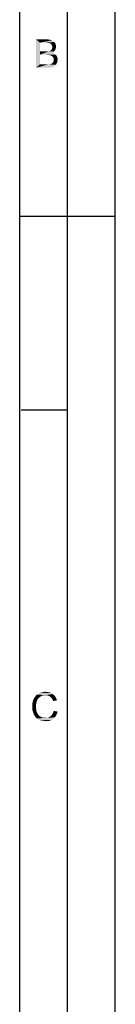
# Paper-space layout '61767N-2-A-2_1_2' of a CAD drawing. Header units: millimetres. Extents: x 0 to 594, y 1 to 420.
# Tile 80 of 83: x 584 to 594, y 214 to 318. Entities that reach past the tile are written whole.
import ezdxf

# ---------------------------------------------------------------- set-up
doc = ezdxf.new("R2010")
doc.units = ezdxf.units.MM
doc.header["$LTSCALE"] = 32.67
doc.layers.add('61767N-2-A-2_DXF_FORMAT', color=7, linetype='CONTINUOUS')

psp = doc.layouts.new('61767N-2-A-2_1_2')

# ---------------------------------------------------------------- linework, layer by layer
at = {"layer": '61767N-2-A-2_DXF_FORMAT', "color": 2, "linetype": 'Continuous'}
for p, q in [((594, 0.5605), (594, 420)), ((589, 5), (589, 415)), ((584, 297), (594, 297)), ((584.1416, 276.68), (589, 276.68))]:
    psp.add_line(p, q, dxfattribs=at)
at = {"layer": '61767N-2-A-2_DXF_FORMAT', "color": 7, "linetype": 'Continuous'}
psp.add_line((584, 10), (584, 410), dxfattribs=at)
at = {"layer": '61767N-2-A-2_DXF_FORMAT', "color": 2, "linetype": 'Continuous'}
for points in [[(585.7028, 315.601), (586.8139, 315.601), (586.1028, 315.2455)], [(586.1028, 315.2455), (585.7028, 312.601), (585.7028, 315.601)], [(586.8139, 315.601), (586.9695, 315.5788), (586.1028, 315.2455)], [(586.9695, 315.5788), (587.125, 315.5566), (586.1028, 315.2455)], [(587.125, 315.5566), (587.2583, 315.5344), (586.1028, 315.2455)], [(586.1028, 315.2455), (586.1028, 314.3344), (585.7028, 312.601)], [(587.2583, 315.5344), (587.3695, 315.4899), (586.1028, 315.2455)], [(587.3695, 315.4899), (587.4583, 315.4455), (586.1028, 315.2455)], [(587.4583, 315.4455), (587.5472, 315.3788), (586.1028, 315.2455)], [(587.5472, 315.3788), (587.6139, 315.3122), (586.1028, 315.2455)], [(586.6806, 315.2455), (586.1028, 315.2455), (587.6139, 315.3122)], [(586.8361, 315.2233), (586.6806, 315.2455), (587.6139, 315.3122)], [(586.9472, 315.2233), (586.8361, 315.2233), (587.6139, 315.3122)], [(586.9472, 315.2233), (587.6139, 315.3122), (587.6806, 315.2233)], [(587.6806, 315.2233), (587.0583, 315.201), (586.9472, 315.2233)], [(587.125, 315.201), (587.0583, 315.201), (587.6806, 315.2233)], [(587.1917, 315.1566), (587.125, 315.201), (587.6806, 315.2233)], [(587.2361, 315.1344), (587.1917, 315.1566), (587.6806, 315.2233)], [(587.2361, 315.1344), (587.6806, 315.2233), (587.7472, 315.1344)], [(587.7472, 315.1344), (587.3028, 315.0899), (587.2361, 315.1344)], [(587.2806, 314.4677), (587.325, 314.5122), (587.7472, 314.5566)], [(587.2806, 314.4677), (587.7472, 314.5566), (587.7028, 314.4677)], [(587.325, 315.0455), (587.3028, 315.0899), (587.7472, 315.1344)], [(587.325, 315.0455), (587.7472, 315.1344), (587.7695, 315.0233)], [(587.7695, 315.0233), (587.3917, 314.9122), (587.325, 315.0455)], [(587.7472, 314.5566), (587.325, 314.5122), (587.3695, 314.5566)], [(587.3695, 314.5566), (587.3917, 314.6233), (587.7695, 314.6455)], [(587.3695, 314.5566), (587.7695, 314.6455), (587.7472, 314.5566)], [(587.7695, 315.0233), (587.7917, 314.9344), (587.3917, 314.9122)], [(587.3917, 314.9122), (587.7917, 314.9344), (587.8139, 314.8233)], [(587.8139, 314.8233), (587.4139, 314.7788), (587.3917, 314.9122)], [(587.7917, 314.7344), (587.3917, 314.6899), (587.4139, 314.7788)], [(587.3917, 314.6899), (587.7917, 314.7344), (587.7695, 314.6455)], [(587.7695, 314.6455), (587.3917, 314.6233), (587.3917, 314.6899)], [(587.4139, 314.7788), (587.8139, 314.8233), (587.7917, 314.7344)], [(586.1028, 314.3344), (586.1028, 313.9788), (585.7028, 312.601)], [(586.1028, 313.9788), (586.1028, 312.9566), (585.7028, 312.601)], [(587.0361, 314.3344), (587.5695, 314.3122), (586.1028, 313.9788)], [(586.9472, 314.3344), (587.0361, 314.3344), (586.1028, 313.9788)], [(586.8583, 314.3344), (586.9472, 314.3344), (586.1028, 313.9788)], [(586.725, 314.3344), (586.8583, 314.3344), (586.1028, 313.9788)], [(586.1028, 314.3344), (586.725, 314.3344), (586.1028, 313.9788)], [(587.5695, 314.3122), (587.4806, 314.2455), (586.1028, 313.9788)], [(587.4806, 314.2455), (587.3695, 314.201), (586.1028, 313.9788)], [(587.3695, 314.201), (587.5028, 314.1344), (586.1028, 313.9788)], [(587.5028, 314.1344), (587.6139, 314.0899), (586.1028, 313.9788)], [(587.6139, 314.0899), (587.725, 314.001), (586.1028, 313.9788)], [(586.7695, 313.9788), (586.1028, 313.9788), (587.725, 314.001)], [(586.9028, 313.9566), (586.7695, 313.9788), (587.725, 314.001)], [(587.0139, 313.9566), (586.9028, 313.9566), (587.725, 314.001)], [(587.125, 313.9344), (587.0139, 313.9566), (587.725, 314.001)], [(587.0361, 314.3344), (587.1028, 314.3566), (587.6361, 314.3788)], [(587.0361, 314.3344), (587.6361, 314.3788), (587.5695, 314.3122)], [(587.6361, 314.3788), (587.1028, 314.3566), (587.1695, 314.3788)], [(587.2139, 313.9122), (587.125, 313.9344), (587.725, 314.001)], [(587.1695, 314.3788), (587.2361, 314.4233), (587.7028, 314.4677)], [(587.1695, 314.3788), (587.7028, 314.4677), (587.6361, 314.3788)], [(587.2139, 313.9122), (587.725, 314.001), (587.8139, 313.9122)], [(587.8139, 313.9122), (587.2806, 313.8899), (587.2139, 313.9122)], [(587.7028, 314.4677), (587.2361, 314.4233), (587.2806, 314.4677)], [(587.3472, 313.8455), (587.2806, 313.8899), (587.8139, 313.9122)], [(587.3472, 313.8455), (587.8139, 313.9122), (587.8806, 313.8233)], [(587.8806, 313.8233), (587.4139, 313.801), (587.3472, 313.8455)], [(587.4583, 313.7566), (587.4139, 313.801), (587.8806, 313.8233)], [(587.4583, 313.7566), (587.8806, 313.8233), (587.925, 313.7122)], [(587.925, 313.7122), (587.5028, 313.6899), (587.4583, 313.7566)], [(587.525, 313.6233), (587.5028, 313.6899), (587.925, 313.7122)], [(587.525, 313.6233), (587.925, 313.7122), (587.9472, 313.5788)], [(587.9472, 313.5788), (587.5472, 313.5344), (587.525, 313.6233)], [(587.5695, 313.4677), (587.5472, 313.5344), (587.9472, 313.5788)], [(587.9695, 313.4677), (587.9472, 313.3566), (587.5472, 313.3344)], [(587.9695, 313.4677), (587.5472, 313.3344), (587.5695, 313.4677)], [(587.5695, 313.4677), (587.9472, 313.5788), (587.9695, 313.4677)], [(587.125, 312.9566), (587.7695, 312.9122), (585.7028, 312.601)], [(587.0583, 312.9566), (587.125, 312.9566), (585.7028, 312.601)], [(587.0139, 312.9566), (587.0583, 312.9566), (585.7028, 312.601)], [(586.925, 312.9566), (587.0139, 312.9566), (585.7028, 312.601)], [(586.8361, 312.9566), (586.925, 312.9566), (585.7028, 312.601)], [(586.1028, 312.9566), (586.8361, 312.9566), (585.7028, 312.601)], [(587.7695, 312.9122), (587.7028, 312.8455), (585.7028, 312.601)], [(587.7028, 312.8455), (587.6583, 312.7788), (585.7028, 312.601)], [(587.6583, 312.7788), (587.5695, 312.7344), (585.7028, 312.601)], [(587.5695, 312.7344), (587.5028, 312.7122), (585.7028, 312.601)], [(587.5028, 312.7122), (587.4139, 312.6677), (585.7028, 312.601)], [(587.4139, 312.6677), (587.325, 312.6455), (585.7028, 312.601)], [(587.325, 312.6455), (587.2139, 312.6233), (585.7028, 312.601)], [(586.8361, 312.601), (585.7028, 312.601), (587.2139, 312.6233)], [(586.9695, 312.601), (586.8361, 312.601), (587.2139, 312.6233)], [(586.9695, 312.601), (587.2139, 312.6233), (587.1028, 312.601)], [(587.8139, 312.9788), (587.125, 312.9566), (587.2361, 313.001)], [(587.125, 312.9566), (587.8139, 312.9788), (587.7695, 312.9122)], [(587.2361, 313.001), (587.3472, 313.0455), (587.8583, 313.0677)], [(587.2361, 313.001), (587.8583, 313.0677), (587.8139, 312.9788)], [(587.8583, 313.0677), (587.3472, 313.0455), (587.4361, 313.1122)], [(587.9028, 313.1566), (587.4361, 313.1122), (587.5028, 313.201)], [(587.4361, 313.1122), (587.9028, 313.1566), (587.8583, 313.0677)], [(587.9472, 313.2677), (587.5028, 313.201), (587.5472, 313.3344)], [(587.5028, 313.201), (587.9472, 313.2677), (587.9028, 313.1566)], [(587.5472, 313.3344), (587.9472, 313.3566), (587.9472, 313.2677)], [(585.9277, 246.3303), (585.8388, 246.197), (585.3943, 246.1303)], [(585.9277, 246.3303), (585.3943, 246.1303), (585.4832, 246.3303)], [(586.0166, 246.4192), (585.4832, 246.3303), (585.5721, 246.4859)], [(585.4832, 246.3303), (586.0166, 246.4192), (585.9277, 246.3303)], [(586.2388, 246.5748), (585.5721, 246.4859), (585.6832, 246.6192)], [(586.2388, 246.5748), (586.1054, 246.5081), (585.5721, 246.4859)], [(585.5721, 246.4859), (586.1054, 246.5081), (586.0166, 246.4192)], [(586.6832, 246.6859), (585.6832, 246.6192), (585.8166, 246.7525)], [(586.6832, 246.6859), (586.5277, 246.6636), (585.6832, 246.6192)], [(586.5277, 246.6636), (586.3721, 246.6414), (585.6832, 246.6192)], [(585.6832, 246.6192), (586.3721, 246.6414), (586.2388, 246.5748)], [(587.461, 246.797), (585.8166, 246.7525), (585.9721, 246.8414)], [(586.6832, 246.6859), (585.8166, 246.7525), (587.461, 246.797)], [(587.3054, 246.9081), (585.9721, 246.8414), (586.1499, 246.9303)], [(585.9721, 246.8414), (587.3054, 246.9081), (587.461, 246.797)], [(587.1277, 246.9748), (586.1499, 246.9303), (586.3277, 246.9748)], [(586.1499, 246.9303), (587.1277, 246.9748), (587.3054, 246.9081)], [(586.9277, 247.0192), (586.3277, 246.9748), (586.5054, 247.0192)], [(586.3277, 246.9748), (586.9277, 247.0192), (587.1277, 246.9748)], [(586.5054, 247.0192), (586.7054, 247.0414), (586.9277, 247.0192)], [(586.8388, 246.6636), (586.6832, 246.6859), (587.461, 246.797)], [(586.8388, 246.6636), (587.461, 246.797), (587.6166, 246.6636)], [(587.6166, 246.6636), (586.9721, 246.6414), (586.8388, 246.6636)], [(587.0832, 246.597), (586.9721, 246.6414), (587.6166, 246.6636)], [(587.1943, 246.5303), (587.0832, 246.597), (587.6166, 246.6636)], [(587.1943, 246.5303), (587.6166, 246.6636), (587.7277, 246.5303)], [(587.7277, 246.5303), (587.2832, 246.4414), (587.1943, 246.5303)], [(587.2832, 246.4414), (587.7277, 246.5303), (587.8166, 246.3525)], [(587.8166, 246.3525), (587.3721, 246.3303), (587.2832, 246.4414)], [(587.4388, 246.2192), (587.3721, 246.3303), (587.8166, 246.3525)], [(587.4388, 246.2192), (587.8166, 246.3525), (587.9054, 246.1525)], [(585.7499, 245.9303), (585.3054, 245.7303), (585.3499, 245.9525)], [(585.7499, 245.9303), (585.7277, 245.797), (585.3054, 245.7303)], [(585.3054, 245.7303), (585.7277, 245.797), (585.7054, 245.6636)], [(585.7054, 245.6636), (585.3054, 245.5081), (585.3054, 245.7303)], [(585.3054, 245.5081), (585.7054, 245.6636), (585.7054, 245.5081)], [(585.7054, 245.5081), (585.7054, 245.3303), (585.3054, 245.3081)], [(585.7054, 245.5081), (585.3054, 245.3081), (585.3054, 245.5081)], [(585.3054, 245.3081), (585.7054, 245.3303), (585.7277, 245.1525)], [(585.7277, 245.1525), (585.3277, 245.0859), (585.3054, 245.3081)], [(585.7943, 246.0859), (585.3499, 245.9525), (585.3943, 246.1303)], [(585.3499, 245.9525), (585.7943, 246.0859), (585.7499, 245.9303)], [(585.3943, 246.1303), (585.8388, 246.197), (585.7943, 246.0859)], [(587.9054, 246.1525), (587.5054, 246.0636), (587.4388, 246.2192)], [(585.3277, 245.0859), (585.7277, 245.1525), (585.7499, 244.997)], [(585.7499, 244.997), (585.3943, 244.9081), (585.3277, 245.0859)], [(585.3943, 244.9081), (585.7499, 244.997), (585.8166, 244.8636)], [(585.8166, 244.8636), (585.461, 244.7081), (585.3943, 244.9081)], [(585.8166, 244.8636), (585.861, 244.7303), (585.461, 244.7081)], [(585.461, 244.7081), (585.861, 244.7303), (585.9499, 244.6192)], [(585.9499, 244.6192), (585.5499, 244.5303), (585.461, 244.7081)], [(585.5499, 244.5303), (585.9499, 244.6192), (586.0388, 244.5081)], [(586.0388, 244.5081), (585.661, 244.3748), (585.5499, 244.5303)], [(586.0388, 244.5081), (586.1499, 244.4414), (585.661, 244.3748)], [(585.661, 244.3748), (586.1499, 244.4414), (586.2832, 244.3748)], [(586.2832, 244.3748), (585.7721, 244.2414), (585.661, 244.3748)], [(586.2832, 244.3748), (586.4166, 244.3303), (585.7721, 244.2414)], [(585.7721, 244.2414), (586.8388, 244.3081), (587.661, 244.3525)], [(585.7721, 244.2414), (587.661, 244.3525), (587.5054, 244.197)], [(586.4166, 244.3303), (586.5277, 244.3081), (585.7721, 244.2414)], [(586.6832, 244.3081), (586.8388, 244.3081), (585.7721, 244.2414)], [(586.5277, 244.3081), (586.6832, 244.3081), (585.7721, 244.2414)], [(587.5054, 244.197), (585.9277, 244.1303), (585.7721, 244.2414)], [(585.9277, 244.1303), (587.5054, 244.197), (587.3277, 244.0859)], [(587.661, 244.3525), (586.8388, 244.3081), (586.9943, 244.3525)], [(586.9943, 244.3525), (587.1277, 244.397), (587.7943, 244.5081)], [(586.9943, 244.3525), (587.7943, 244.5081), (587.661, 244.3525)], [(587.1277, 244.397), (587.2388, 244.4859), (587.7943, 244.5081)], [(587.7943, 244.5081), (587.2388, 244.4859), (587.3499, 244.597)], [(587.8832, 244.7081), (587.3499, 244.597), (587.4388, 244.7303)], [(587.3499, 244.597), (587.8832, 244.7081), (587.7943, 244.5081)], [(587.4388, 244.7303), (587.5054, 244.8636), (587.9721, 244.9525)], [(587.4388, 244.7303), (587.9721, 244.9525), (587.8832, 244.7081)], [(587.9721, 244.9525), (587.5054, 244.8636), (587.5721, 245.0414)], [(587.3277, 244.0859), (586.0832, 244.0414), (585.9277, 244.1303)], [(586.261, 243.997), (586.0832, 244.0414), (587.3277, 244.0859)], [(586.261, 243.997), (587.3277, 244.0859), (587.1499, 243.997)], [(587.1499, 243.997), (586.4832, 243.9748), (586.261, 243.997)], [(586.4832, 243.9748), (587.1499, 243.997), (586.9499, 243.9748)], [(586.9499, 243.9748), (586.7054, 243.9525), (586.4832, 243.9748)]]:
    psp.add_solid(points, dxfattribs=at)

doc.saveas('drawing.dxf')
